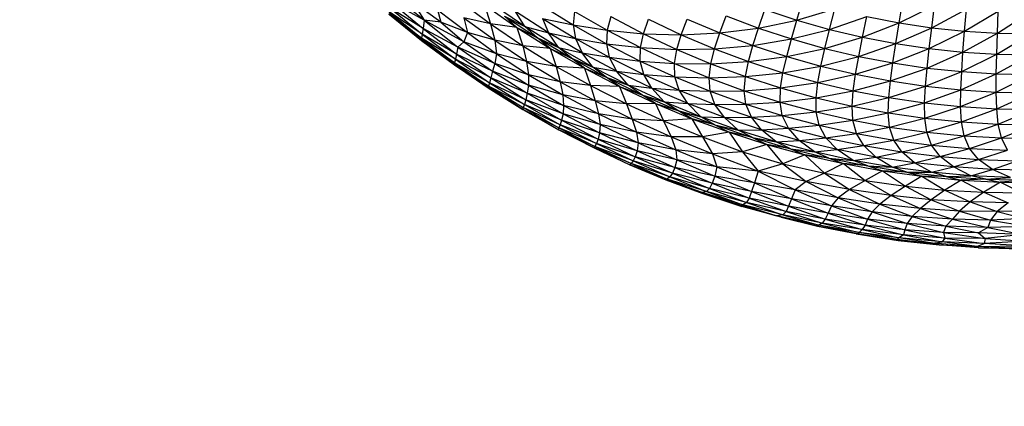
# Paper-space layout '_Superior' of a CAD drawing. Header units: millimetres. Extents: x -213 to 187, y -200 to 200.
# Tile 3 of 36: x -126 to -17, y -127 to -85. Entities that reach past the tile are written whole.
import ezdxf

# ---------------------------------------------------------------- set-up
doc = ezdxf.new("R2010")
doc.units = ezdxf.units.MM

psp = doc.layouts.new('_Superior')

# ---------------------------------------------------------------- linework, layer by layer
at = {"color": 7, "linetype": 'Continuous', "lineweight": 25}
for p, q in [((-81.35, -84.59), (-85.35, -81.37)), ((-81.35, -84.59), (-85.09, -82.51)), ((-85.09, -82.51), (-81.45, -85.5)), ((-79.5, -84.81), (-82.63, -82.55)), ((-82.63, -82.55), (-81.35, -84.59)), ((-77.48, -82.39), (-73.98, -84.97)), ((-74.66, -82.86), (-71.06, -85.37)), ((-74.66, -82.86), (-73.98, -84.97)), ((-70.17, -85.28), (-73.79, -82.79)), ((-68.39, -82.86), (-64.81, -85.1)), ((-40.03, -84.57), (-39.37, -82.34)), ((-28.71, -84.87), (-28.3, -82.44)), ((-81.64, -86.55), (-85.23, -83.88)), ((-85.23, -83.88), (-81.68, -86.77)), ((-81.56, -86.14), (-85.22, -83.64)), ((-85.22, -83.64), (-81.64, -86.55)), ((-81.68, -86.77), (-85.17, -83.95)), ((-85.17, -83.95), (-81.62, -86.82)), ((-81.45, -85.5), (-85.15, -83.2)), ((-85.15, -83.2), (-81.56, -86.14)), ((-79.86, -83.42), (-76.54, -85.94)), ((-79.86, -83.42), (-79.5, -84.81)), ((-67.56, -85.97), (-71.2, -83.6)), ((-70.17, -85.28), (-71.2, -83.6)), ((-64.66, -83.62), (-64.81, -85.1)), ((-64.66, -83.62), (-61.06, -85.69)), ((-44.29, -85.45), (-43.6, -83.39)), ((-43.6, -83.39), (-40.03, -84.57)), ((-40.03, -84.57), (-35.85, -83.33)), ((-36.42, -85.59), (-35.85, -83.33)), ((-28.71, -84.87), (-24.79, -82.96)), ((-25.09, -85.41), (-24.79, -82.96)), ((-25.09, -85.41), (-21.26, -83.34)), ((-21.46, -85.8), (-21.26, -83.34)), ((-21.46, -85.8), (-17.72, -83.56)), ((-17.81, -86.03), (-17.72, -83.56)), ((-17.81, -86.03), (-14.17, -83.64)), ((-81.35, -84.59), (-81.45, -85.5)), ((-79.5, -84.81), (-81.35, -84.59)), ((-76.95, -86.96), (-81.35, -84.59)), ((-81.35, -84.59), (-77.59, -87.57)), ((-76.54, -85.94), (-79.5, -84.81)), ((-79.5, -84.81), (-76.95, -86.96)), ((-73.98, -84.97), (-76.95, -84.3)), ((-76.95, -84.3), (-73.49, -86.8)), ((-76.95, -84.3), (-76.54, -85.94)), ((-71.06, -85.37), (-73.98, -84.97)), ((-73.98, -84.97), (-70.39, -87.41)), ((-73.98, -84.97), (-73.49, -86.8)), ((-72.45, -84.12), (-70.17, -85.28)), ((-72.45, -84.12), (-68.79, -86.54)), ((-71.06, -85.37), (-72.45, -84.12)), ((-68.21, -84.38), (-64.81, -85.1)), ((-68.21, -84.38), (-64.56, -86.61)), ((-68.21, -84.38), (-67.56, -85.97)), ((-60.66, -84.18), (-61.06, -85.69)), ((-60.66, -84.18), (-57.03, -86.08)), ((-57.03, -86.08), (-56.48, -84.47)), ((-56.48, -84.47), (-52.85, -86.19)), ((-52.85, -86.19), (-52.2, -84.45)), ((-52.2, -84.45), (-48.58, -85.99)), ((-48.58, -85.99), (-47.89, -84.1)), ((-47.89, -84.1), (-44.29, -85.45)), ((-44.29, -85.45), (-40.03, -84.57)), ((-40.64, -86.65), (-40.03, -84.57)), ((-40.03, -84.57), (-36.42, -85.59)), ((-36.42, -85.59), (-32.3, -84.18)), ((-32.77, -86.45), (-32.3, -84.18)), ((-32.77, -86.45), (-28.71, -84.87)), ((-32.3, -84.18), (-28.71, -84.87)), ((-29.08, -87.17), (-28.71, -84.87)), ((-28.71, -84.87), (-25.09, -85.41)), ((-81.56, -86.14), (-81.64, -86.55)), ((-81.45, -85.5), (-81.56, -86.14)), ((-77.75, -88.33), (-81.56, -86.14)), ((-81.56, -86.14), (-77.87, -88.91)), ((-77.59, -87.57), (-81.45, -85.5)), ((-81.45, -85.5), (-77.75, -88.33)), ((-76.54, -85.94), (-76.95, -86.96)), ((-73.49, -86.8), (-76.54, -85.94)), ((-76.54, -85.94), (-73.32, -88.3)), ((-71.06, -85.37), (-68.79, -86.54)), ((-71.06, -85.37), (-67.36, -87.72)), ((-71.06, -85.37), (-70.39, -87.41)), ((-70.17, -85.28), (-67.56, -85.97)), ((-66.45, -87.61), (-70.17, -85.28)), ((-68.79, -86.54), (-70.17, -85.28)), ((-67.56, -85.97), (-64.56, -86.61)), ((-63.83, -88.18), (-67.56, -85.97)), ((-66.45, -87.61), (-67.56, -85.97)), ((-64.81, -85.1), (-61.06, -85.69)), ((-64.81, -85.1), (-61.14, -87.18)), ((-64.81, -85.1), (-64.56, -86.61)), ((-61.06, -85.69), (-61.14, -87.18)), ((-61.06, -85.69), (-57.37, -87.61)), ((-61.06, -85.69), (-57.03, -86.08)), ((-57.37, -87.61), (-57.03, -86.08)), ((-57.03, -86.08), (-52.85, -86.19)), ((-57.03, -86.08), (-53.34, -87.82)), ((-52.85, -86.19), (-48.58, -85.99)), ((-49.16, -87.76), (-48.58, -85.99)), ((-48.58, -85.99), (-44.29, -85.45)), ((-48.58, -85.99), (-44.9, -87.37)), ((-44.9, -87.37), (-44.29, -85.45)), ((-44.29, -85.45), (-40.64, -86.65)), ((-40.64, -86.65), (-36.42, -85.59)), ((-36.93, -87.7), (-36.42, -85.59)), ((-36.42, -85.59), (-32.77, -86.45)), ((-29.08, -87.17), (-25.09, -85.41)), ((-25.37, -87.72), (-25.09, -85.41)), ((-25.37, -87.72), (-21.46, -85.8)), ((-25.09, -85.41), (-21.46, -85.8)), ((-21.64, -88.12), (-21.46, -85.8)), ((-21.64, -88.12), (-17.81, -86.03)), ((-21.46, -85.8), (-17.81, -86.03)), ((-17.89, -88.35), (-17.81, -86.03)), ((-17.89, -88.35), (-14.16, -86.11)), ((-17.81, -86.03), (-14.16, -86.11)), ((-81.64, -86.55), (-81.68, -86.77)), ((-77.98, -89.29), (-81.68, -86.77)), ((-81.68, -86.77), (-78.02, -89.49)), ((-81.68, -86.77), (-81.62, -86.82)), ((-77.87, -88.91), (-81.64, -86.55)), ((-81.64, -86.55), (-77.98, -89.29)), ((-78.02, -89.49), (-81.62, -86.82)), ((-81.62, -86.82), (-77.98, -89.53)), ((-76.95, -86.96), (-77.59, -87.57)), ((-73.32, -88.3), (-76.95, -86.96)), ((-76.95, -86.96), (-73.51, -89.39)), ((-70.39, -87.41), (-73.49, -86.8)), ((-73.49, -86.8), (-69.98, -89.16)), ((-73.49, -86.8), (-73.32, -88.3)), ((-68.79, -86.54), (-66.45, -87.61)), ((-68.79, -86.54), (-65.02, -88.8)), ((-67.36, -87.72), (-68.79, -86.54)), ((-64.56, -86.61), (-61.14, -87.18)), ((-64.56, -86.61), (-60.82, -88.68)), ((-64.56, -86.61), (-63.83, -88.18)), ((-61.14, -87.18), (-57.37, -87.61)), ((-61.14, -87.18), (-57.39, -89.1)), ((-61.14, -87.18), (-60.82, -88.68)), ((-53.34, -87.82), (-52.85, -86.19)), ((-52.85, -86.19), (-49.16, -87.76)), ((-44.9, -87.37), (-40.64, -86.65)), ((-41.16, -88.6), (-40.64, -86.65)), ((-40.64, -86.65), (-36.93, -87.7)), ((-36.93, -87.7), (-32.77, -86.45)), ((-33.19, -88.59), (-32.77, -86.45)), ((-33.19, -88.59), (-29.08, -87.17)), ((-32.77, -86.45), (-29.08, -87.17)), ((-29.41, -89.31), (-29.08, -87.17)), ((-29.08, -87.17), (-25.37, -87.72)), ((-77.75, -88.33), (-77.87, -88.91)), ((-77.59, -87.57), (-77.75, -88.33)), ((-73.78, -90.23), (-77.75, -88.33)), ((-77.75, -88.33), (-73.95, -90.95)), ((-73.51, -89.39), (-77.59, -87.57)), ((-77.59, -87.57), (-73.78, -90.23)), ((-73.32, -88.3), (-73.51, -89.39)), ((-69.98, -89.16), (-73.32, -88.3)), ((-73.32, -88.3), (-69.77, -90.62)), ((-67.36, -87.72), (-70.39, -87.41)), ((-70.39, -87.41), (-66.71, -89.69)), ((-70.39, -87.41), (-69.98, -89.16)), ((-67.36, -87.72), (-65.02, -88.8)), ((-67.36, -87.72), (-63.56, -89.91)), ((-67.36, -87.72), (-66.71, -89.69)), ((-62.64, -89.78), (-66.45, -87.61)), ((-66.45, -87.61), (-63.83, -88.18)), ((-65.02, -88.8), (-66.45, -87.61)), ((-63.83, -88.18), (-60.82, -88.68)), ((-60.01, -90.22), (-63.83, -88.18)), ((-62.64, -89.78), (-63.83, -88.18)), ((-57.39, -89.1), (-57.37, -87.61)), ((-57.37, -87.61), (-53.6, -89.37)), ((-57.37, -87.61), (-53.34, -87.82)), ((-53.6, -89.37), (-53.34, -87.82)), ((-53.34, -87.82), (-49.16, -87.76)), ((-53.34, -87.82), (-49.57, -89.41)), ((-49.57, -89.41), (-49.16, -87.76)), ((-49.16, -87.76), (-44.9, -87.37)), ((-49.16, -87.76), (-45.39, -89.16)), ((-45.39, -89.16), (-44.9, -87.37)), ((-44.9, -87.37), (-41.16, -88.6)), ((-41.16, -88.6), (-36.93, -87.7)), ((-37.38, -89.67), (-36.93, -87.7)), ((-36.93, -87.7), (-33.19, -88.59)), ((-29.41, -89.31), (-25.37, -87.72)), ((-25.6, -89.88), (-25.37, -87.72)), ((-25.6, -89.88), (-21.64, -88.12)), ((-25.37, -87.72), (-21.64, -88.12)), ((-21.78, -90.28), (-21.64, -88.12)), ((-21.78, -90.28), (-17.89, -88.35)), ((-21.64, -88.12), (-17.89, -88.35)), ((-17.94, -90.52), (-17.89, -88.35)), ((-17.89, -88.35), (-14.14, -88.43)), ((-77.98, -89.29), (-78.02, -89.49)), ((-77.87, -88.91), (-77.98, -89.29)), ((-74.1, -91.5), (-77.98, -89.29)), ((-77.98, -89.29), (-74.21, -91.87)), ((-73.95, -90.95), (-77.87, -88.91)), ((-77.87, -88.91), (-74.1, -91.5)), ((-73.51, -89.39), (-73.78, -90.23)), ((-69.77, -90.62), (-73.51, -89.39)), ((-73.51, -89.39), (-69.78, -91.77)), ((-66.71, -89.69), (-69.98, -89.16)), ((-69.98, -89.16), (-66.27, -91.4)), ((-69.98, -89.16), (-69.77, -90.62)), ((-65.02, -88.8), (-62.64, -89.78)), ((-65.02, -88.8), (-61.18, -90.9)), ((-63.56, -89.91), (-65.02, -88.8)), ((-60.82, -88.68), (-57.39, -89.1)), ((-60.82, -88.68), (-56.99, -90.59)), ((-60.82, -88.68), (-60.01, -90.22)), ((-57.39, -89.1), (-53.6, -89.37)), ((-57.39, -89.1), (-53.55, -90.86)), ((-56.99, -90.59), (-57.39, -89.1)), ((-53.6, -89.37), (-49.57, -89.41)), ((-53.6, -89.37), (-49.77, -90.96)), ((-53.55, -90.86), (-53.6, -89.37)), ((-49.77, -90.96), (-49.57, -89.41)), ((-49.57, -89.41), (-45.39, -89.16)), ((-49.57, -89.41), (-45.74, -90.83)), ((-45.74, -90.83), (-45.39, -89.16)), ((-45.39, -89.16), (-41.16, -88.6)), ((-45.39, -89.16), (-41.58, -90.41)), ((-41.58, -90.41), (-41.16, -88.6)), ((-41.16, -88.6), (-37.38, -89.67)), ((-37.38, -89.67), (-33.19, -88.59)), ((-33.55, -90.57), (-33.19, -88.59)), ((-33.55, -90.57), (-29.41, -89.31)), ((-33.19, -88.59), (-29.41, -89.31)), ((-29.68, -91.31), (-29.41, -89.31)), ((-29.41, -89.31), (-25.6, -89.88)), ((-17.94, -90.52), (-14.14, -88.43)), ((-74.21, -91.87), (-78.02, -89.49)), ((-78.02, -89.49), (-74.26, -92.06)), ((-78.02, -89.49), (-77.98, -89.53)), ((-74.26, -92.06), (-77.98, -89.53)), ((-77.98, -89.53), (-74.22, -92.09)), ((-73.78, -90.23), (-73.95, -90.95)), ((-69.78, -91.77), (-73.78, -90.23)), ((-73.78, -90.23), (-69.92, -92.67)), ((-63.56, -89.91), (-66.71, -89.69)), ((-66.71, -89.69), (-62.89, -91.83)), ((-66.71, -89.69), (-66.27, -91.4)), ((-63.56, -89.91), (-61.18, -90.9)), ((-63.56, -89.91), (-59.68, -91.94)), ((-63.56, -89.91), (-62.89, -91.83)), ((-58.73, -91.78), (-62.64, -89.78)), ((-62.64, -89.78), (-60.01, -90.22)), ((-61.18, -90.9), (-62.64, -89.78)), ((-60.01, -90.22), (-56.99, -90.59)), ((-56.1, -92.1), (-60.01, -90.22)), ((-58.73, -91.78), (-60.01, -90.22)), ((-45.74, -90.83), (-41.58, -90.41)), ((-41.85, -92.09), (-41.58, -90.41)), ((-41.58, -90.41), (-37.38, -89.67)), ((-41.58, -90.41), (-37.71, -91.49)), ((-37.71, -91.49), (-37.38, -89.67)), ((-37.38, -89.67), (-33.55, -90.57)), ((-29.68, -91.31), (-25.6, -89.88)), ((-25.79, -91.89), (-25.6, -89.88)), ((-25.79, -91.89), (-21.78, -90.28)), ((-25.6, -89.88), (-21.78, -90.28)), ((-21.88, -92.3), (-21.78, -90.28)), ((-21.88, -92.3), (-17.94, -90.52)), ((-21.78, -90.28), (-17.94, -90.52)), ((-17.95, -92.54), (-17.94, -90.52)), ((-17.94, -90.52), (-14.09, -90.6)), ((-74.1, -91.5), (-74.21, -91.87)), ((-73.95, -90.95), (-74.1, -91.5)), ((-70.07, -93.39), (-74.1, -91.5)), ((-74.1, -91.5), (-70.23, -93.92)), ((-69.92, -92.67), (-73.95, -90.95)), ((-73.95, -90.95), (-70.07, -93.39)), ((-69.77, -90.62), (-69.78, -91.77)), ((-66.27, -91.4), (-69.77, -90.62)), ((-69.77, -90.62), (-65.97, -92.85)), ((-62.89, -91.83), (-66.27, -91.4)), ((-66.27, -91.4), (-62.38, -93.52)), ((-66.27, -91.4), (-65.97, -92.85)), ((-61.18, -90.9), (-58.73, -91.78)), ((-61.18, -90.9), (-57.23, -92.83)), ((-59.68, -91.94), (-61.18, -90.9)), ((-56.99, -90.59), (-53.08, -92.33)), ((-56.99, -90.59), (-53.55, -90.86)), ((-56.1, -92.1), (-56.99, -90.59)), ((-53.55, -90.86), (-49.77, -90.96)), ((-53.55, -90.86), (-49.65, -92.45)), ((-53.08, -92.33), (-53.55, -90.86)), ((-49.77, -90.96), (-45.74, -90.83)), ((-49.77, -90.96), (-45.87, -92.39)), ((-49.65, -92.45), (-49.77, -90.96)), ((-45.87, -92.39), (-45.74, -90.83)), ((-45.74, -90.83), (-41.85, -92.09)), ((-41.85, -92.09), (-37.71, -91.49)), ((-37.91, -93.18), (-37.71, -91.49)), ((-37.71, -91.49), (-33.55, -90.57)), ((-37.71, -91.49), (-33.81, -92.41)), ((-33.81, -92.41), (-33.55, -90.57)), ((-33.81, -92.41), (-29.68, -91.31)), ((-33.55, -90.57), (-29.68, -91.31)), ((-29.86, -93.16), (-29.68, -91.31)), ((-29.68, -91.31), (-25.79, -91.89)), ((-17.95, -92.54), (-14.09, -90.6)), ((-74.21, -91.87), (-74.26, -92.06)), ((-70.35, -94.27), (-74.26, -92.06)), ((-74.26, -92.06), (-70.41, -94.46)), ((-74.26, -92.06), (-74.22, -92.09)), ((-70.41, -94.46), (-74.22, -92.09)), ((-74.22, -92.09), (-70.38, -94.49)), ((-70.23, -93.92), (-74.21, -91.87)), ((-74.21, -91.87), (-70.35, -94.27)), ((-69.92, -92.67), (-70.07, -93.39)), ((-69.78, -91.77), (-69.92, -92.67)), ((-65.89, -94.02), (-69.92, -92.67)), ((-69.92, -92.67), (-65.95, -94.94)), ((-65.97, -92.85), (-69.78, -91.77)), ((-69.78, -91.77), (-65.89, -94.02)), ((-59.68, -91.94), (-62.89, -91.83)), ((-62.89, -91.83), (-58.92, -93.84)), ((-62.89, -91.83), (-62.38, -93.52)), ((-59.68, -91.94), (-57.23, -92.83)), ((-59.68, -91.94), (-55.7, -93.8)), ((-59.68, -91.94), (-58.92, -93.84)), ((-58.73, -91.78), (-56.1, -92.1)), ((-54.74, -93.61), (-58.73, -91.78)), ((-57.23, -92.83), (-58.73, -91.78)), ((-56.1, -92.1), (-53.08, -92.33)), ((-52.12, -93.81), (-56.1, -92.1)), ((-54.74, -93.61), (-56.1, -92.1)), ((-53.08, -92.33), (-49.65, -92.45)), ((-53.08, -92.33), (-49.11, -93.91)), ((-52.12, -93.81), (-53.08, -92.33)), ((-49.65, -92.45), (-45.87, -92.39)), ((-49.65, -92.45), (-45.68, -93.88)), ((-49.11, -93.91), (-49.65, -92.45)), ((-45.87, -92.39), (-41.85, -92.09)), ((-45.87, -92.39), (-41.9, -93.66)), ((-45.68, -93.88), (-45.87, -92.39)), ((-41.9, -93.66), (-41.85, -92.09)), ((-41.85, -92.09), (-37.91, -93.18)), ((-37.91, -93.18), (-33.81, -92.41)), ((-33.93, -94.11), (-33.81, -92.41)), ((-33.81, -92.41), (-29.86, -93.16)), ((-29.86, -93.16), (-25.79, -91.89)), ((-25.89, -93.74), (-25.79, -91.89)), ((-25.89, -93.74), (-21.88, -92.3)), ((-25.79, -91.89), (-21.88, -92.3)), ((-21.9, -94.15), (-21.88, -92.3)), ((-21.9, -94.15), (-17.95, -92.54)), ((-21.88, -92.3), (-17.95, -92.54)), ((-17.95, -92.54), (-14.02, -92.62)), ((-17.9, -94.4), (-17.95, -92.54)), ((-17.9, -94.4), (-14.02, -92.62)), ((-70.07, -93.39), (-70.23, -93.92)), ((-65.95, -94.94), (-70.07, -93.39)), ((-70.07, -93.39), (-66.1, -95.65)), ((-62.38, -93.52), (-65.97, -92.85)), ((-65.97, -92.85), (-62, -94.97)), ((-65.97, -92.85), (-65.89, -94.02)), ((-58.92, -93.84), (-62.38, -93.52)), ((-62.38, -93.52), (-58.29, -95.55)), ((-62.38, -93.52), (-62, -94.97)), ((-55.7, -93.8), (-58.92, -93.84)), ((-57.23, -92.83), (-54.74, -93.61)), ((-57.23, -92.83), (-53.21, -94.59)), ((-55.7, -93.8), (-57.23, -92.83)), ((-55.7, -93.8), (-53.21, -94.59)), ((-55.7, -93.8), (-51.66, -95.49)), ((-55.7, -93.8), (-54.8, -95.73)), ((-54.74, -93.61), (-52.12, -93.81)), ((-50.67, -95.27), (-54.74, -93.61)), ((-53.21, -94.59), (-54.74, -93.61)), ((-52.12, -93.81), (-49.11, -93.91)), ((-48.06, -95.35), (-52.12, -93.81)), ((-50.67, -95.27), (-52.12, -93.81)), ((-45.68, -93.88), (-41.9, -93.66)), ((-41.9, -93.66), (-37.91, -93.18)), ((-41.9, -93.66), (-37.9, -94.75)), ((-41.65, -95.13), (-41.9, -93.66)), ((-37.91, -93.18), (-33.93, -94.11)), ((-37.9, -94.75), (-37.91, -93.18)), ((-33.93, -94.11), (-29.86, -93.16)), ((-29.91, -94.86), (-29.86, -93.16)), ((-29.91, -94.86), (-25.89, -93.74)), ((-29.86, -93.16), (-25.89, -93.74)), ((-25.89, -93.74), (-21.9, -94.15)), ((-25.87, -95.44), (-25.89, -93.74)), ((-70.35, -94.27), (-70.41, -94.46)), ((-66.42, -96.51), (-70.41, -94.46)), ((-70.41, -94.46), (-66.49, -96.69)), ((-70.41, -94.46), (-70.38, -94.49)), ((-66.49, -96.69), (-70.38, -94.49)), ((-70.38, -94.49), (-66.46, -96.71)), ((-70.23, -93.92), (-70.35, -94.27)), ((-66.28, -96.17), (-70.35, -94.27)), ((-70.35, -94.27), (-66.42, -96.51)), ((-66.1, -95.65), (-70.23, -93.92)), ((-70.23, -93.92), (-66.28, -96.17)), ((-65.89, -94.02), (-65.95, -94.94)), ((-62, -94.97), (-65.89, -94.02)), ((-65.89, -94.02), (-61.84, -96.14)), ((-58.92, -93.84), (-54.8, -95.73)), ((-58.92, -93.84), (-58.29, -95.55)), ((-53.21, -94.59), (-49.12, -96.18)), ((-53.21, -94.59), (-50.67, -95.27)), ((-51.66, -95.49), (-53.21, -94.59)), ((-49.11, -93.91), (-45.68, -93.88)), ((-49.11, -93.91), (-45.07, -95.32)), ((-48.06, -95.35), (-49.11, -93.91)), ((-45.68, -93.88), (-41.65, -95.13)), ((-45.07, -95.32), (-45.68, -93.88)), ((-41.65, -95.13), (-37.9, -94.75)), ((-37.9, -94.75), (-33.93, -94.11)), ((-37.9, -94.75), (-33.85, -95.67)), ((-37.57, -96.22), (-37.9, -94.75)), ((-33.93, -94.11), (-29.91, -94.86)), ((-33.85, -95.67), (-33.93, -94.11)), ((-33.85, -95.67), (-29.91, -94.86)), ((-29.91, -94.86), (-25.87, -95.44)), ((-29.76, -96.42), (-29.91, -94.86)), ((-25.87, -95.44), (-21.9, -94.15)), ((-21.9, -94.15), (-17.9, -94.4)), ((-21.8, -95.85), (-21.9, -94.15)), ((-21.8, -95.85), (-17.9, -94.4)), ((-17.9, -94.4), (-13.88, -94.47)), ((-17.72, -96.09), (-17.9, -94.4)), ((-17.72, -96.09), (-13.88, -94.47)), ((-66.1, -95.65), (-66.28, -96.17)), ((-65.95, -94.94), (-66.1, -95.65)), ((-61.89, -97.06), (-66.1, -95.65)), ((-66.1, -95.65), (-62.06, -97.76)), ((-61.84, -96.14), (-65.95, -94.94)), ((-65.95, -94.94), (-61.89, -97.06)), ((-58.29, -95.55), (-62, -94.97)), ((-62, -94.97), (-57.81, -96.99)), ((-62, -94.97), (-61.84, -96.14)), ((-54.8, -95.73), (-58.29, -95.55)), ((-58.29, -95.55), (-53.98, -97.49)), ((-58.29, -95.55), (-57.81, -96.99)), ((-51.66, -95.49), (-54.8, -95.73)), ((-54.8, -95.73), (-50.51, -97.51)), ((-54.8, -95.73), (-53.98, -97.49)), ((-49.12, -96.18), (-51.66, -95.49)), ((-51.66, -95.49), (-47.54, -97)), ((-51.66, -95.49), (-50.51, -97.51)), ((-50.67, -95.27), (-48.06, -95.35)), ((-46.54, -96.75), (-50.67, -95.27)), ((-49.12, -96.18), (-50.67, -95.27)), ((-48.06, -95.35), (-45.07, -95.32)), ((-43.95, -96.72), (-48.06, -95.35)), ((-46.54, -96.75), (-48.06, -95.35)), ((-45.07, -95.32), (-41.65, -95.13)), ((-45.07, -95.32), (-40.97, -96.55)), ((-43.95, -96.72), (-45.07, -95.32)), ((-41.65, -95.13), (-37.57, -96.22)), ((-40.97, -96.55), (-41.65, -95.13)), ((-37.57, -96.22), (-33.85, -95.67)), ((-33.85, -95.67), (-29.76, -96.42)), ((-33.45, -97.13), (-33.85, -95.67)), ((-29.76, -96.42), (-25.87, -95.44)), ((-25.87, -95.44), (-21.8, -95.85)), ((-25.65, -97), (-25.87, -95.44)), ((-25.65, -97), (-21.8, -95.85)), ((-21.8, -95.85), (-17.72, -96.09)), ((-21.51, -97.4), (-21.8, -95.85)), ((-66.42, -96.51), (-66.49, -96.69)), ((-62.42, -98.58), (-66.49, -96.69)), ((-66.49, -96.69), (-62.51, -98.74)), ((-66.49, -96.69), (-66.46, -96.71)), ((-62.51, -98.74), (-66.46, -96.71)), ((-66.28, -96.17), (-66.42, -96.51)), ((-62.25, -98.26), (-66.42, -96.51)), ((-66.42, -96.51), (-62.42, -98.58)), ((-62.06, -97.76), (-66.28, -96.17)), ((-66.28, -96.17), (-62.25, -98.26)), ((-61.89, -97.06), (-62.06, -97.76)), ((-61.84, -96.14), (-61.89, -97.06)), ((-57.64, -98.15), (-61.89, -97.06)), ((-61.89, -97.06), (-57.73, -99.05)), ((-57.81, -96.99), (-61.84, -96.14)), ((-61.84, -96.14), (-57.64, -98.15)), ((-53.98, -97.49), (-57.81, -96.99)), ((-57.81, -96.99), (-53.44, -98.94)), ((-57.81, -96.99), (-57.64, -98.15)), ((-47.54, -97), (-50.51, -97.51)), ((-49.12, -96.18), (-46.54, -96.75)), ((-49.12, -96.18), (-44.96, -97.59)), ((-49.12, -96.18), (-47.54, -97)), ((-44.96, -97.59), (-47.54, -97)), ((-47.54, -97), (-43.36, -98.34)), ((-47.54, -97), (-46.07, -99.17)), ((-46.54, -96.75), (-43.95, -96.72)), ((-42.35, -98.06), (-46.54, -96.75)), ((-44.96, -97.59), (-46.54, -96.75)), ((-43.95, -96.72), (-40.97, -96.55)), ((-39.77, -97.9), (-43.95, -96.72)), ((-42.35, -98.06), (-43.95, -96.72)), ((-40.97, -96.55), (-37.57, -96.22)), ((-40.97, -96.55), (-36.82, -97.6)), ((-39.77, -97.9), (-40.97, -96.55)), ((-37.57, -96.22), (-33.45, -97.13)), ((-36.82, -97.6), (-37.57, -96.22)), ((-33.45, -97.13), (-29.76, -96.42)), ((-29.76, -96.42), (-25.65, -97)), ((-29.3, -97.86), (-29.76, -96.42)), ((-29.3, -97.86), (-25.65, -97)), ((-25.65, -97), (-21.51, -97.4)), ((-25.11, -98.42), (-25.65, -97)), ((-21.51, -97.4), (-17.72, -96.09)), ((-17.72, -96.09), (-13.64, -96.15)), ((-17.36, -97.62), (-17.72, -96.09)), ((-17.36, -97.62), (-13.64, -96.15)), ((-62.06, -97.76), (-62.25, -98.26)), ((-57.73, -99.05), (-62.06, -97.76)), ((-62.06, -97.76), (-57.95, -99.71)), ((-57.64, -98.15), (-57.73, -99.05)), ((-53.44, -98.94), (-57.64, -98.15)), ((-57.64, -98.15), (-53.35, -100.06)), ((-50.51, -97.51), (-53.98, -97.49)), ((-53.98, -97.49), (-49.37, -99.38)), ((-53.98, -97.49), (-53.44, -98.94)), ((-50.51, -97.51), (-46.07, -99.17)), ((-50.51, -97.51), (-49.37, -99.38)), ((-44.96, -97.59), (-40.75, -98.82)), ((-44.96, -97.59), (-42.35, -98.06)), ((-44.96, -97.59), (-43.36, -98.34)), ((-42.35, -98.06), (-39.77, -97.9)), ((-38.1, -99.18), (-42.35, -98.06)), ((-40.75, -98.82), (-42.35, -98.06)), ((-39.77, -97.9), (-36.82, -97.6)), ((-35.56, -98.91), (-39.77, -97.9)), ((-38.1, -99.18), (-39.77, -97.9)), ((-36.82, -97.6), (-33.45, -97.13)), ((-36.82, -97.6), (-32.63, -98.48)), ((-35.56, -98.91), (-36.82, -97.6)), ((-33.45, -97.13), (-29.3, -97.86)), ((-32.63, -98.48), (-33.45, -97.13)), ((-32.63, -98.48), (-29.3, -97.86)), ((-29.3, -97.86), (-25.11, -98.42)), ((-28.41, -99.18), (-29.3, -97.86)), ((-25.11, -98.42), (-21.51, -97.4)), ((-21.51, -97.4), (-17.36, -97.62)), ((-20.91, -98.79), (-21.51, -97.4)), ((-20.91, -98.79), (-17.36, -97.62)), ((-17.36, -97.62), (-13.2, -97.67)), ((-16.7, -98.99), (-17.36, -97.62)), ((-62.42, -98.58), (-62.51, -98.74)), ((-58.41, -100.47), (-62.51, -98.74)), ((-62.51, -98.74), (-58.53, -100.6)), ((-62.25, -98.26), (-62.42, -98.58)), ((-58.19, -100.18), (-62.42, -98.58)), ((-62.42, -98.58), (-58.41, -100.47)), ((-57.95, -99.71), (-62.25, -98.26)), ((-62.25, -98.26), (-58.19, -100.18)), ((-57.73, -99.05), (-57.95, -99.71)), ((-53.35, -100.06), (-57.73, -99.05)), ((-57.73, -99.05), (-53.56, -100.9)), ((-49.37, -99.38), (-53.44, -98.94)), ((-53.44, -98.94), (-48.91, -100.81)), ((-53.44, -98.94), (-53.35, -100.06)), ((-46.07, -99.17), (-49.37, -99.38)), ((-43.36, -98.34), (-46.07, -99.17)), ((-46.07, -99.17), (-41.59, -100.5)), ((-46.07, -99.17), (-44.31, -101.3)), ((-40.75, -98.82), (-43.36, -98.34)), ((-43.36, -98.34), (-39.14, -99.5)), ((-43.36, -98.34), (-41.59, -100.5)), ((-40.75, -98.82), (-36.49, -99.86)), ((-40.75, -98.82), (-38.1, -99.18)), ((-40.75, -98.82), (-39.14, -99.5)), ((-38.1, -99.18), (-35.56, -98.91)), ((-33.82, -100.11), (-38.1, -99.18)), ((-36.49, -99.86), (-38.1, -99.18)), ((-35.56, -98.91), (-32.63, -98.48)), ((-31.3, -99.74), (-35.56, -98.91)), ((-33.82, -100.11), (-35.56, -98.91)), ((-32.63, -98.48), (-28.41, -99.18)), ((-31.3, -99.74), (-32.63, -98.48)), ((-31.3, -99.74), (-28.41, -99.18)), ((-28.41, -99.18), (-25.11, -98.42)), ((-28.41, -99.18), (-24.16, -99.7)), ((-27.01, -100.38), (-28.41, -99.18)), ((-25.11, -98.42), (-20.91, -98.79)), ((-24.16, -99.7), (-25.11, -98.42)), ((-24.16, -99.7), (-20.91, -98.79)), ((-20.91, -98.79), (-16.7, -98.99)), ((-19.9, -100.03), (-20.91, -98.79)), ((-19.9, -100.03), (-16.7, -98.99)), ((-58.19, -100.18), (-58.41, -100.47)), ((-57.95, -99.71), (-58.19, -100.18)), ((-53.83, -101.53), (-58.19, -100.18)), ((-58.19, -100.18), (-54.11, -101.95)), ((-53.56, -100.9), (-57.95, -99.71)), ((-57.95, -99.71), (-53.83, -101.53)), ((-53.35, -100.06), (-53.56, -100.9)), ((-48.91, -100.81), (-53.35, -100.06)), ((-53.35, -100.06), (-49.13, -101.86)), ((-49.37, -99.38), (-44.31, -101.3)), ((-49.37, -99.38), (-48.91, -100.81)), ((-39.14, -99.5), (-41.59, -100.5)), ((-36.49, -99.86), (-39.14, -99.5)), ((-39.14, -99.5), (-34.87, -100.47)), ((-39.14, -99.5), (-36.99, -101.53)), ((-36.49, -99.86), (-33.82, -100.11)), ((-36.49, -99.86), (-32.19, -100.73)), ((-36.49, -99.86), (-34.87, -100.47)), ((-33.82, -100.11), (-31.3, -99.74)), ((-29.49, -100.87), (-33.82, -100.11)), ((-32.19, -100.73), (-33.82, -100.11)), ((-27.01, -100.38), (-31.3, -99.74)), ((-29.49, -100.87), (-31.3, -99.74)), ((-27.01, -100.38), (-24.16, -99.7)), ((-24.16, -99.7), (-19.9, -100.03)), ((-22.7, -100.84), (-24.16, -99.7)), ((-22.7, -100.84), (-19.9, -100.03)), ((-19.9, -100.03), (-15.62, -100.18)), ((-18.37, -101.11), (-19.9, -100.03)), ((-18.37, -101.11), (-15.62, -100.18)), ((-58.41, -100.47), (-58.53, -100.6)), ((-54.42, -102.18), (-58.53, -100.6)), ((-58.53, -100.6), (-54.55, -102.27)), ((-54.11, -101.95), (-58.41, -100.47)), ((-58.41, -100.47), (-54.42, -102.18)), ((-53.56, -100.9), (-53.83, -101.53)), ((-49.13, -101.86), (-53.56, -100.9)), ((-53.56, -100.9), (-49.43, -102.65)), ((-48.91, -100.81), (-49.13, -101.86)), ((-44.31, -101.3), (-48.91, -100.81)), ((-48.91, -100.81), (-44.72, -102.61)), ((-44.31, -101.3), (-44.72, -102.61)), ((-41.59, -100.5), (-44.31, -101.3)), ((-39.01, -102.44), (-44.31, -101.3)), ((-44.31, -101.3), (-40.21, -103.38)), ((-41.59, -100.5), (-36.99, -101.53)), ((-41.59, -100.5), (-39.01, -102.44)), ((-34.87, -100.47), (-36.99, -101.53)), ((-32.19, -100.73), (-34.87, -100.47)), ((-34.87, -100.47), (-30.55, -101.26)), ((-34.87, -100.47), (-32.46, -102.35)), ((-30.55, -101.26), (-32.46, -102.35)), ((-32.19, -100.73), (-29.49, -100.87)), ((-32.19, -100.73), (-27.85, -101.41)), ((-32.19, -100.73), (-30.55, -101.26)), ((-27.85, -101.41), (-30.55, -101.26)), ((-30.55, -101.26), (-26.21, -101.87)), ((-30.55, -101.26), (-28.02, -102.98)), ((-29.49, -100.87), (-27.01, -100.38)), ((-25.13, -101.43), (-29.49, -100.87)), ((-27.85, -101.41), (-29.49, -100.87)), ((-27.85, -101.41), (-25.13, -101.43)), ((-27.85, -101.41), (-23.49, -101.9)), ((-27.85, -101.41), (-26.21, -101.87)), ((-22.7, -100.84), (-27.01, -100.38)), ((-25.13, -101.43), (-27.01, -100.38)), ((-25.13, -101.43), (-22.7, -100.84)), ((-20.76, -101.81), (-25.13, -101.43)), ((-23.49, -101.9), (-25.13, -101.43)), ((-18.37, -101.11), (-22.7, -100.84)), ((-20.76, -101.81), (-22.7, -100.84)), ((-20.76, -101.81), (-18.37, -101.11)), ((-14.04, -101.19), (-18.37, -101.11)), ((-16.38, -102), (-18.37, -101.11)), ((-54.42, -102.18), (-54.55, -102.27)), ((-50.54, -103.67), (-54.55, -102.27)), ((-54.55, -102.27), (-50.57, -103.76)), ((-54.11, -101.95), (-54.42, -102.18)), ((-50.06, -103.57), (-54.42, -102.18)), ((-54.42, -102.18), (-50.54, -103.67)), ((-53.83, -101.53), (-54.11, -101.95)), ((-49.72, -103.22), (-54.11, -101.95)), ((-54.11, -101.95), (-50.06, -103.57)), ((-49.43, -102.65), (-53.83, -101.53)), ((-53.83, -101.53), (-49.72, -103.22)), ((-49.13, -101.86), (-49.43, -102.65)), ((-44.72, -102.61), (-49.13, -101.86)), ((-49.13, -101.86), (-45.05, -103.58)), ((-39.01, -102.44), (-40.21, -103.38)), ((-36.99, -101.53), (-39.01, -102.44)), ((-34.19, -103.34), (-39.01, -102.44)), ((-39.01, -102.44), (-35.48, -104.26)), ((-36.99, -101.53), (-32.46, -102.35)), ((-36.99, -101.53), (-34.19, -103.34)), ((-32.46, -102.35), (-34.19, -103.34)), ((-32.46, -102.35), (-28.02, -102.98)), ((-32.46, -102.35), (-29.59, -104.02)), ((-26.21, -101.87), (-28.02, -102.98)), ((-23.49, -101.9), (-26.21, -101.87)), ((-26.21, -101.87), (-21.85, -102.29)), ((-26.21, -101.87), (-23.65, -103.41)), ((-21.85, -102.29), (-23.65, -103.41)), ((-23.49, -101.9), (-20.76, -101.81)), ((-23.49, -101.9), (-19.11, -102.21)), ((-23.49, -101.9), (-21.85, -102.29)), ((-19.11, -102.21), (-21.85, -102.29)), ((-21.85, -102.29), (-17.47, -102.53)), ((-21.85, -102.29), (-19.34, -103.65)), ((-16.38, -102), (-20.76, -101.81)), ((-19.11, -102.21), (-20.76, -101.81)), ((-17.47, -102.53), (-19.34, -103.65)), ((-19.11, -102.21), (-16.38, -102)), ((-19.11, -102.21), (-14.72, -102.32)), ((-19.11, -102.21), (-17.47, -102.53)), ((-14.72, -102.32), (-17.47, -102.53)), ((-17.47, -102.53), (-13.08, -102.57)), ((-17.47, -102.53), (-15.12, -103.71)), ((-50.06, -103.57), (-50.54, -103.67)), ((-49.72, -103.22), (-50.06, -103.57)), ((-45.63, -104.78), (-50.06, -103.57)), ((-50.06, -103.57), (-46.03, -105.03)), ((-49.43, -102.65), (-49.72, -103.22)), ((-45.34, -104.29), (-49.72, -103.22)), ((-49.72, -103.22), (-45.63, -104.78)), ((-45.05, -103.58), (-49.43, -102.65)), ((-49.43, -102.65), (-45.34, -104.29)), ((-45.05, -103.58), (-45.34, -104.29)), ((-44.72, -102.61), (-45.05, -103.58)), ((-40.65, -104.37), (-45.05, -103.58)), ((-45.05, -103.58), (-40.96, -105.18)), ((-40.21, -103.38), (-44.72, -102.61)), ((-44.72, -102.61), (-40.65, -104.37)), ((-40.21, -103.38), (-40.65, -104.37)), ((-35.48, -104.26), (-40.21, -103.38)), ((-40.21, -103.38), (-36.22, -105.15)), ((-34.19, -103.34), (-35.48, -104.26)), ((-29.59, -104.02), (-34.19, -103.34)), ((-34.19, -103.34), (-30.86, -104.96)), ((-28.02, -102.98), (-29.59, -104.02)), ((-28.02, -102.98), (-23.65, -103.41)), ((-28.02, -102.98), (-25.16, -104.48)), ((-23.65, -103.41), (-25.16, -104.48)), ((-23.65, -103.41), (-19.34, -103.65)), ((-23.65, -103.41), (-20.85, -104.72)), ((-50.54, -103.67), (-50.57, -103.76)), ((-47, -104.9), (-50.57, -103.76)), ((-50.57, -103.76), (-46.13, -105.21)), ((-46.03, -105.03), (-50.54, -103.67)), ((-50.54, -103.67), (-47, -104.9)), ((-45.34, -104.29), (-45.63, -104.78)), ((-40.96, -105.18), (-45.34, -104.29)), ((-45.34, -104.29), (-41.24, -105.78)), ((-40.65, -104.37), (-40.96, -105.18)), ((-36.22, -105.15), (-40.65, -104.37)), ((-40.65, -104.37), (-36.59, -105.97)), ((-35.48, -104.26), (-36.22, -105.15)), ((-30.86, -104.96), (-35.48, -104.26)), ((-35.48, -104.26), (-31.71, -105.83)), ((-29.59, -104.02), (-30.86, -104.96)), ((-25.16, -104.48), (-29.59, -104.02)), ((-29.59, -104.02), (-26.35, -105.45)), ((-25.16, -104.48), (-26.35, -105.45)), ((-20.85, -104.72), (-25.16, -104.48)), ((-25.16, -104.48), (-22.01, -105.73)), ((-20.85, -104.72), (-22.01, -105.73)), ((-19.34, -103.65), (-20.85, -104.72)), ((-16.62, -104.81), (-20.85, -104.72)), ((-20.85, -104.72), (-17.84, -105.78)), ((-19.34, -103.65), (-15.12, -103.71)), ((-19.34, -103.65), (-16.62, -104.81)), ((-46.03, -105.03), (-47, -104.9)), ((-47, -104.9), (-42.28, -106.25)), ((-47, -104.9), (-46.13, -105.21)), ((-42.28, -106.25), (-46.13, -105.21)), ((-41.79, -106.42), (-46.13, -105.21)), ((-45.63, -104.78), (-46.03, -105.03)), ((-41.59, -106.16), (-46.03, -105.03)), ((-46.03, -105.03), (-42.28, -106.25)), ((-41.24, -105.78), (-45.63, -104.78)), ((-45.63, -104.78), (-41.59, -106.16)), ((-41.24, -105.78), (-41.59, -106.16)), ((-40.96, -105.18), (-41.24, -105.78)), ((-36.89, -106.61), (-41.24, -105.78)), ((-41.24, -105.78), (-37.22, -107.06)), ((-36.59, -105.97), (-40.96, -105.18)), ((-40.96, -105.18), (-36.89, -106.61)), ((-36.22, -105.15), (-36.59, -105.97)), ((-31.71, -105.83), (-36.22, -105.15)), ((-36.22, -105.15), (-32.2, -106.63)), ((-30.86, -104.96), (-31.71, -105.83)), ((-26.35, -105.45), (-30.86, -104.96)), ((-30.86, -104.96), (-27.26, -106.33)), ((-26.35, -105.45), (-27.26, -106.33)), ((-22.01, -105.73), (-26.35, -105.45)), ((-26.35, -105.45), (-22.81, -106.64)), ((-22.01, -105.73), (-22.81, -106.64)), ((-17.84, -105.78), (-22.01, -105.73)), ((-22.01, -105.73), (-18.57, -106.73)), ((-17.84, -105.78), (-18.57, -106.73)), ((-16.62, -104.81), (-17.84, -105.78)), ((-13.53, -105.75), (-17.84, -105.78)), ((-17.84, -105.78), (-14.83, -106.56)), ((-41.59, -106.16), (-42.28, -106.25)), ((-37.62, -107.3), (-42.28, -106.25)), ((-37.75, -107.4), (-42.28, -106.25)), ((-41.79, -106.42), (-42.28, -106.25)), ((-41.79, -106.42), (-37.75, -107.4)), ((-37.22, -107.06), (-41.59, -106.16)), ((-41.59, -106.16), (-37.62, -107.3)), ((-36.89, -106.61), (-37.22, -107.06)), ((-36.59, -105.97), (-36.89, -106.61)), ((-32.48, -107.3), (-36.89, -106.61)), ((-36.89, -106.61), (-32.8, -107.79)), ((-32.2, -106.63), (-36.59, -105.97)), ((-36.59, -105.97), (-32.48, -107.3)), ((-32.2, -106.63), (-32.48, -107.3)), ((-31.71, -105.83), (-32.2, -106.63)), ((-27.82, -107.12), (-32.2, -106.63)), ((-32.2, -106.63), (-28.06, -107.82)), ((-27.26, -106.33), (-31.71, -105.83)), ((-31.71, -105.83), (-27.82, -107.12)), ((-27.26, -106.33), (-27.82, -107.12)), ((-22.81, -106.64), (-27.26, -106.33)), ((-27.26, -106.33), (-23.52, -107.4)), ((-22.81, -106.64), (-23.52, -107.4)), ((-18.57, -106.73), (-22.81, -106.64)), ((-22.81, -106.64), (-18.87, -107.56)), ((-18.57, -106.73), (-18.87, -107.56)), ((-14.83, -106.56), (-18.57, -106.73)), ((-18.57, -106.73), (-14.48, -107.42)), ((-37.75, -107.4), (-37.62, -107.3)), ((-37.75, -107.4), (-33.3, -108.25)), ((-33.46, -108.24), (-37.75, -107.4)), ((-37.22, -107.06), (-37.62, -107.3)), ((-33.14, -108.1), (-37.62, -107.3)), ((-33.3, -108.25), (-37.62, -107.3)), ((-32.8, -107.79), (-37.22, -107.06)), ((-37.22, -107.06), (-33.14, -108.1)), ((-32.8, -107.79), (-33.14, -108.1)), ((-32.48, -107.3), (-32.8, -107.79)), ((-28.24, -108.36), (-32.8, -107.79)), ((-32.8, -107.79), (-28.74, -108.68)), ((-28.06, -107.82), (-32.48, -107.3)), ((-32.48, -107.3), (-28.24, -108.36)), ((-28.06, -107.82), (-28.24, -108.36)), ((-27.82, -107.12), (-28.06, -107.82)), ((-23.79, -108.11), (-28.06, -107.82)), ((-28.06, -107.82), (-23.65, -108.72)), ((-23.52, -107.4), (-27.82, -107.12)), ((-27.82, -107.12), (-23.79, -108.11)), ((-23.52, -107.4), (-23.79, -108.11)), ((-18.87, -107.56), (-23.52, -107.4)), ((-23.52, -107.4), (-19.92, -108.15)), ((-18.87, -107.56), (-19.92, -108.15)), ((-14.48, -107.42), (-18.87, -107.56)), ((-18.87, -107.56), (-15.04, -108.32)), ((-33.46, -108.24), (-33.3, -108.25)), ((-33.46, -108.24), (-28.81, -108.98)), ((-33.3, -108.25), (-33.14, -108.1)), ((-33.3, -108.25), (-28.94, -108.89)), ((-28.81, -108.98), (-33.3, -108.25)), ((-28.74, -108.68), (-33.14, -108.1)), ((-28.94, -108.89), (-33.14, -108.1)), ((-28.94, -108.89), (-28.74, -108.68)), ((-28.94, -108.89), (-25.02, -109.28)), ((-24.29, -109.48), (-28.94, -108.89)), ((-28.81, -108.98), (-28.94, -108.89)), ((-28.81, -108.98), (-24.29, -109.48)), ((-28.24, -108.36), (-28.74, -108.68)), ((-23.94, -109.13), (-28.74, -108.68)), ((-25.02, -109.28), (-28.74, -108.68)), ((-23.65, -108.72), (-28.24, -108.36)), ((-28.24, -108.36), (-23.94, -109.13)), ((-23.65, -108.72), (-23.94, -109.13)), ((-19.92, -108.15), (-23.79, -108.11)), ((-23.79, -108.11), (-19.16, -108.77)), ((-23.79, -108.11), (-23.65, -108.72)), ((-19.16, -108.77), (-23.65, -108.72)), ((-23.65, -108.72), (-19.29, -109.31)), ((-15.04, -108.32), (-19.92, -108.15)), ((-19.92, -108.15), (-19.16, -108.77)), ((-19.16, -108.77), (-19.29, -109.31)), ((-14.67, -109.08), (-19.29, -109.31)), ((-15.04, -108.32), (-19.16, -108.77)), ((-19.16, -108.77), (-14.67, -109.08)), ((-25.02, -109.28), (-23.94, -109.13)), ((-20.09, -109.66), (-25.02, -109.28)), ((-24.29, -109.48), (-25.02, -109.28)), ((-24.29, -109.48), (-20.09, -109.66)), ((-19.92, -109.81), (-24.29, -109.48)), ((-19.29, -109.31), (-23.94, -109.13)), ((-20.09, -109.66), (-23.94, -109.13)), ((-20.09, -109.66), (-19.29, -109.31)), ((-20.09, -109.66), (-15.05, -109.59)), ((-15.44, -109.88), (-20.09, -109.66)), ((-19.92, -109.81), (-20.09, -109.66)), ((-19.92, -109.81), (-15.44, -109.88)), ((-15.38, -109.94), (-19.92, -109.81)), ((-15.05, -109.59), (-19.29, -109.31))]:
    psp.add_line(p, q, dxfattribs=at)
for points, knots in [([(-12.83, 199.69), (-16.24, 199.64), (-23.25, 199.54), (-34.01, 198.66), (-45.25, 197.16), (-56.95, 194.89), (-68.34, 191.95), (-79.35, 188.41), (-89.93, 184.35), (-100.65, 179.51), (-111.46, 173.83), (-122.29, 167.24), (-133.03, 159.72), (-143.6, 151.23), (-153.87, 141.73), (-163.73, 131.22), (-173.05, 119.71), (-181.69, 107.22), (-189.52, 93.82), (-196.42, 79.56), (-202.25, 64.56), (-206.9, 48.93), (-210.3, 32.8), (-212.36, 16.33), (-213.06, -0.31), (-212.36, -16.94), (-210.3, -33.41), (-206.9, -49.54), (-202.25, -65.17), (-196.42, -80.18), (-189.52, -94.43), (-181.69, -107.84), (-173.05, -120.32), (-163.73, -131.83), (-153.87, -142.34), (-143.6, -151.84), (-133.03, -160.34), (-122.29, -167.86), (-111.46, -174.44), (-100.65, -180.12), (-89.93, -184.97), (-79.35, -189.03), (-68.34, -192.57), (-56.95, -195.51), (-45.25, -197.78), (-34.01, -199.28), (-23.25, -200.15), (-16.24, -200.26), (-12.83, -200.31)], [0, 0, 0, 0, 0.016322, 0.033479, 0.05151, 0.070452, 0.090341, 0.107661, 0.125675, 0.144395, 0.163829, 0.18398, 0.204846, 0.226418, 0.248682, 0.271613, 0.29518, 0.319343, 0.344053, 0.369251, 0.394871, 0.420839, 0.447075, 0.473492, 0.5, 0.526508, 0.552925, 0.579161, 0.605129, 0.630749, 0.655947, 0.680657, 0.70482, 0.728387, 0.751318, 0.773582, 0.795154, 0.81602, 0.836171, 0.855605, 0.874325, 0.892339, 0.909659, 0.929548, 0.94849, 0.966521, 0.983678, 1, 1, 1, 1]), ([(-12.83, -196.31), (-16.17, -196.26), (-23.02, -196.16), (-33.54, -195.3), (-44.52, -193.84), (-55.95, -191.63), (-67.79, -188.58), (-79.98, -184.6), (-92.44, -179.58), (-105.08, -173.43), (-117.79, -166.06), (-129.67, -157.89), (-140.66, -149.08), (-150.71, -139.83), (-160.37, -129.59), (-169.5, -118.37), (-177.98, -106.21), (-185.67, -93.14), (-192.46, -79.24), (-198.2, -64.6), (-202.82, -49.35), (-206.19, -33.6), (-208.35, -17.52), (-208.67, -6.68), (-208.82, -1.26)], [0, 0, 0, 0, 0.032663, 0.066994, 0.10307, 0.140965, 0.180749, 0.222482, 0.266217, 0.311991, 0.359823, 0.409713, 0.452845, 0.497357, 0.543205, 0.590325, 0.638638, 0.688046, 0.738436, 0.789675, 0.841616, 0.894099, 0.946953, 1, 1, 1, 1])]:
    psp.add_open_spline(points, degree=3, knots=knots, dxfattribs=at)

doc.saveas('drawing.dxf')
